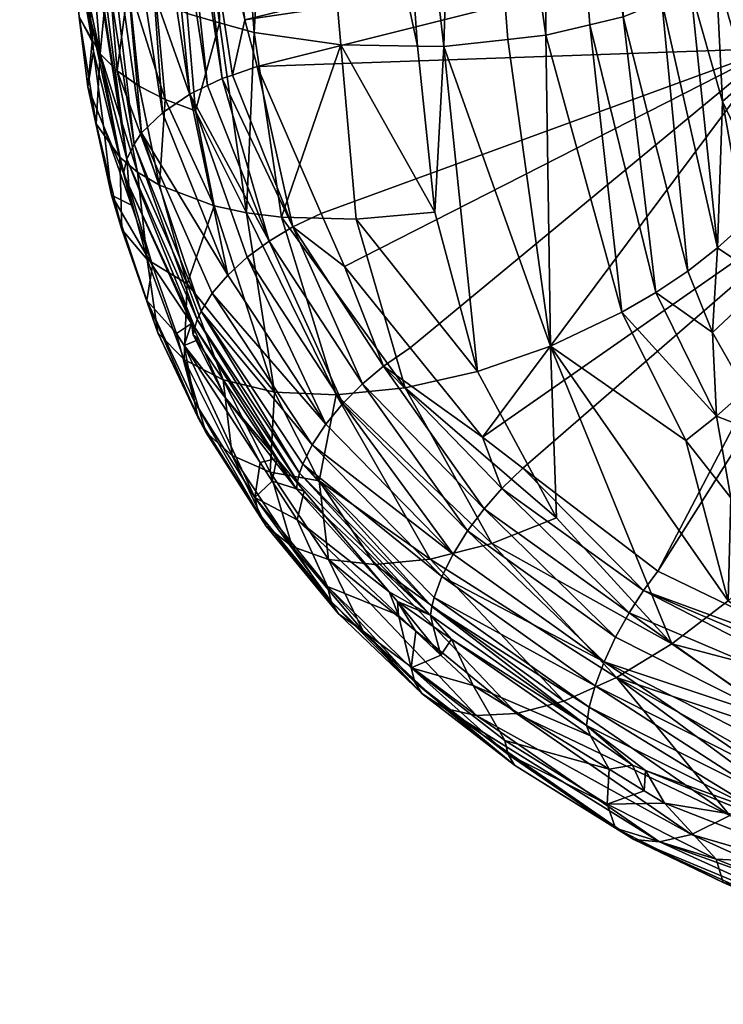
# Model space of a CAD drawing. Extents: x -0.107 to 0.107, y -0.233 to 0.018.
# Tile 1 of 256: x -0.02015 to -0.01244, y -0.23262 to -0.22183. Entities that reach past the tile are written whole.
import ezdxf

# ---------------------------------------------------------------- set-up
doc = ezdxf.new("R2010")
doc.units = 0
doc.layers.add('mesh', color=7, linetype='CONTINUOUS')

msp = doc.modelspace()

# ---------------------------------------------------------------- meshes
at = {"layer": 'mesh'}
mesh = msp.add_polyface(dxfattribs=at)
corners = [(-0.018109, -0.218625, 0.150144), (-0.012928, -0.21831, 0.150456), (-0.012577, -0.220588, 0.151753), (-0.018253, -0.216818, 0.149124), (-0.013209, -0.214805, 0.148498), (-0.018392, -0.214991, 0.148145), (-0.013249, -0.21431, 0.148222), (-0.013325, -0.213353, 0.147688), (-0.018609, -0.212148, 0.146622), (-0.018391, -0.218673, 0.1501), (-0.017681, -0.221835, 0.151981), (-0.01793, -0.222478, 0.152257), (-0.018507, -0.218692, 0.150082), (-0.018088, -0.222555, 0.152209), (-0.018672, -0.218742, 0.150017), (-0.018903, -0.212045, 0.146518), (-0.019188, -0.212104, 0.146429), (-0.017959, -0.221866, 0.144425), (-0.018084, -0.21538, 0.140573), (-0.01885, -0.215181, 0.141045), (-0.016259, -0.215536, 0.140111), (-0.015498, -0.222125, 0.143766), (-0.015306, -0.215482, 0.140151), (-0.018249, -0.212934, 0.139534), (-0.017205, -0.215501, 0.140256), (-0.017373, -0.213016, 0.1392), (-0.016429, -0.213028, 0.139044), (-0.015477, -0.212968, 0.13908), (-0.014407, -0.215342, 0.140369), (-0.014578, -0.212843, 0.139302), (-0.01361, -0.215124, 0.140753), (-0.013779, -0.212658, 0.1397), (-0.013264, -0.214987, 0.141004), (-0.014381, -0.222003, 0.143886), (-0.013533, -0.221801, 0.144166), (-0.018282, -0.222649, 0.152149), (-0.018873, -0.218803, 0.149938), (-0.018314, -0.221766, 0.14463), (-0.017577, -0.221974, 0.144205), (-0.016629, -0.222109, 0.143889), (-0.015788, -0.222121, 0.143798), (-0.014796, -0.222048, 0.143841), (-0.019175, -0.215055, 0.141335), (-0.013899, -0.221888, 0.144045), (-0.013109, -0.221632, 0.144424)]
mesh.append_faces([[corners[k] for k in face] for face in [(0, 1, 2, 2), (3, 1, 0, 0), (3, 4, 1, 1), (5, 4, 3, 3), (5, 6, 4, 4), (5, 7, 6, 6), (8, 7, 5, 5), (9, 0, 10, 10), (11, 12, 9, 9), (13, 14, 12, 12), (15, 9, 12, 12), (9, 3, 0, 0), (9, 5, 3, 3), (15, 5, 9, 9), (16, 12, 14, 14), (16, 15, 12, 12), (17, 18, 19, 19), (20, 21, 22, 22), (18, 23, 19, 19), (24, 25, 18, 18), (20, 26, 24, 24), (22, 27, 20, 20), (28, 29, 22, 22), (30, 31, 28, 28), (30, 32, 31, 31), (33, 28, 22, 22), (28, 34, 30, 30), (35, 36, 14, 14), (17, 19, 37, 37), (38, 18, 17, 17), (38, 24, 18, 18), (39, 24, 38, 38), (24, 40, 20, 20), (24, 39, 40, 40), (22, 21, 41, 41), (20, 40, 21, 21), (42, 37, 19, 19), (33, 22, 41, 41), (43, 28, 33, 33), (30, 34, 44, 44), (28, 43, 34, 34)]])
mesh = msp.add_polyface(dxfattribs=at)
corners = [(-0.019448, -0.22148, 0.149878), (-0.019645, -0.219525, 0.148767), (-0.019602, -0.219382, 0.149015), (-0.01937, -0.221843, 0.15009), (-0.019459, -0.212185, 0.146289), (-0.019188, -0.212104, 0.146429), (-0.018672, -0.218742, 0.150017), (-0.019584, -0.219322, 0.149117), (-0.02004, -0.21252, 0.145623), (-0.019514, -0.219235, 0.149263), (-0.020036, -0.214529, 0.14596), (-0.019186, -0.218951, 0.14972), (-0.019896, -0.212399, 0.145875), (-0.019699, -0.212285, 0.146101), (-0.019354, -0.22207, 0.149624), (-0.019655, -0.219639, 0.148531), (-0.02012, -0.213843, 0.145048), (-0.019676, -0.219599, 0.148208), (-0.019664, -0.219753, 0.148295), (-0.019867, -0.21458, 0.142385), (-0.019175, -0.221245, 0.145619), (-0.019455, -0.214911, 0.141657), (-0.019357, -0.221085, 0.145916), (-0.020096, -0.214204, 0.143195), (-0.019175, -0.215055, 0.141335), (-0.01885, -0.215181, 0.141045), (-0.019334, -0.212689, 0.140332), (-0.019611, -0.212577, 0.140668), (-0.018582, -0.222851, 0.151962), (-0.018873, -0.218803, 0.149938), (-0.018812, -0.223071, 0.151709), (-0.019375, -0.219089, 0.149501), (-0.018892, -0.223196, 0.15154), (-0.018973, -0.22336, 0.151304), (-0.020128, -0.212644, 0.145358), (-0.020148, -0.213473, 0.144845), (-0.019597, -0.220652, 0.146701), (-0.018956, -0.221438, 0.145262), (-0.018655, -0.221598, 0.144955), (-0.018314, -0.221766, 0.14463)]
mesh.append_faces([[corners[k] for k in face] for face in [(0, 1, 2, 2), (3, 0, 2, 2), (4, 5, 6, 6), (7, 8, 9, 9), (1, 10, 2, 2), (11, 12, 13, 13), (14, 15, 1, 1), (10, 1, 15, 15), (15, 16, 10, 10), (15, 17, 16, 16), (18, 17, 15, 15), (19, 20, 21, 21), (19, 22, 20, 20), (23, 22, 19, 19), (24, 25, 26, 26), (24, 27, 21, 21), (26, 27, 24, 24), (28, 11, 29, 29), (30, 31, 11, 11), (32, 9, 31, 31), (33, 7, 9, 9), (33, 2, 7, 7), (8, 31, 9, 9), (8, 12, 31, 31), (4, 6, 29, 29), (7, 34, 8, 8), (2, 34, 7, 7), (2, 10, 34, 34), (13, 29, 11, 11), (13, 4, 29, 29), (11, 31, 12, 12), (16, 34, 10, 10), (16, 23, 35, 35), (16, 36, 23, 23), (17, 36, 16, 16), (18, 36, 17, 17), (21, 20, 37, 37), (23, 36, 22, 22), (38, 24, 37, 37), (38, 39, 24, 24), (24, 21, 37, 37)]])
mesh = msp.add_polyface(dxfattribs=at)
corners = [(-0.010842, -0.223454, 0.153486), (-0.015077, -0.226407, 0.154805), (-0.011898, -0.222148, 0.152678), (-0.016587, -0.224536, 0.153608), (-0.016842, -0.223954, 0.153255), (-0.015868, -0.225427, 0.154178), (-0.017546, -0.222346, 0.152281), (-0.012375, -0.22105, 0.152027), (-0.017681, -0.221835, 0.151981), (-0.012577, -0.220588, 0.151753), (-0.018109, -0.218625, 0.150144), (-0.012185, -0.221002, 0.151987), (-0.017156, -0.224102, 0.153278), (-0.011943, -0.222243, 0.14631), (-0.012225, -0.221141, 0.145202), (-0.012173, -0.22249, 0.145986), (-0.013533, -0.221801, 0.144166), (-0.013177, -0.224822, 0.145966), (-0.012826, -0.224586, 0.146103), (-0.014381, -0.222003, 0.143886), (-0.014329, -0.225408, 0.145828), (-0.013548, -0.225038, 0.145875), (-0.015131, -0.225685, 0.145948), (-0.015597, -0.223941, 0.144853), (-0.016459, -0.224017, 0.145055), (-0.015498, -0.222125, 0.143766), (-0.015924, -0.225866, 0.146222), (-0.017279, -0.223996, 0.14541), (-0.012446, -0.222727, 0.145693), (-0.011937, -0.223789, 0.146783), (-0.012204, -0.224066, 0.146517), (-0.012501, -0.224333, 0.146288), (-0.011956, -0.224697, 0.146921), (-0.012514, -0.221327, 0.144903), (-0.012791, -0.221506, 0.144617), (-0.01201, -0.220903, 0.145596), (-0.013109, -0.221632, 0.144424), (-0.013899, -0.221888, 0.144045), (-0.014796, -0.222048, 0.143841), (-0.015788, -0.222121, 0.143798), (-0.016629, -0.222109, 0.143889), (-0.017577, -0.221974, 0.144205)]
mesh.append_faces([[corners[k] for k in face] for face in [(0, 1, 2, 2), (2, 3, 4, 4), (2, 5, 3, 3), (1, 5, 2, 2), (6, 2, 4, 4), (6, 7, 2, 2), (8, 7, 6, 6), (8, 9, 7, 7), (10, 9, 8, 8), (11, 7, 9, 9), (2, 7, 11, 11), (6, 4, 12, 12), (4, 3, 12, 12), (13, 14, 15, 15), (16, 17, 18, 18), (19, 20, 21, 21), (22, 23, 24, 24), (22, 25, 23, 23), (26, 24, 27, 27), (28, 29, 15, 15), (28, 30, 29, 29), (31, 30, 28, 28), (31, 32, 30, 30), (28, 33, 34, 34), (15, 33, 28, 28), (15, 14, 33, 33), (13, 35, 14, 14), (34, 31, 28, 28), (36, 31, 34, 34), (16, 18, 36, 36), (37, 17, 16, 16), (37, 21, 17, 17), (19, 21, 37, 37), (38, 20, 19, 19), (23, 39, 40, 40), (25, 39, 23, 23), (24, 23, 40, 40), (20, 38, 25, 25), (18, 31, 36, 36), (27, 40, 41, 41), (27, 24, 40, 40)]])
mesh = msp.add_polyface(dxfattribs=at)
corners = [(-0.017156, -0.224102, 0.153278), (-0.017817, -0.222439, 0.152264), (-0.017546, -0.222346, 0.152281), (-0.01793, -0.222478, 0.152257), (-0.017681, -0.221835, 0.151981), (-0.018391, -0.218673, 0.1501), (-0.018088, -0.222555, 0.152209), (-0.018507, -0.218692, 0.150082), (-0.01937, -0.221843, 0.15009), (-0.019354, -0.22207, 0.149624), (-0.019448, -0.22148, 0.149878), (-0.019339, -0.222178, 0.149686), (-0.019011, -0.223514, 0.151064), (-0.01923, -0.222995, 0.150154), (-0.019645, -0.219525, 0.148767), (-0.019664, -0.219753, 0.148295), (-0.019655, -0.219639, 0.148531), (-0.018221, -0.22283, 0.145266), (-0.017661, -0.223947, 0.145645), (-0.017959, -0.221866, 0.144425), (-0.019175, -0.221245, 0.145619), (-0.019357, -0.221085, 0.145916), (-0.019265, -0.222206, 0.146641), (-0.019402, -0.222569, 0.148949), (-0.019078, -0.222391, 0.146258), (-0.018616, -0.223647, 0.146567), (-0.018552, -0.222707, 0.145564), (-0.01884, -0.222559, 0.145896), (-0.019496, -0.221801, 0.147442), (-0.019308, -0.222972, 0.14813), (-0.019049, -0.223339, 0.147321), (-0.018855, -0.223502, 0.146934), (-0.018973, -0.22336, 0.151304), (-0.018282, -0.222649, 0.152149), (-0.018672, -0.218742, 0.150017), (-0.018582, -0.222851, 0.151962), (-0.018873, -0.218803, 0.149938), (-0.018812, -0.223071, 0.151709), (-0.019186, -0.218951, 0.14972), (-0.018892, -0.223196, 0.15154), (-0.019375, -0.219089, 0.149501), (-0.019514, -0.219235, 0.149263), (-0.019602, -0.219382, 0.149015), (-0.018314, -0.221766, 0.14463), (-0.018655, -0.221598, 0.144955), (-0.019597, -0.220652, 0.146701), (-0.018956, -0.221438, 0.145262), (-0.017577, -0.221974, 0.144205)]
mesh.append_faces([[corners[k] for k in face] for face in [(0, 1, 2, 2), (0, 3, 1, 1), (1, 4, 2, 2), (1, 5, 4, 4), (3, 5, 1, 1), (6, 7, 3, 3), (8, 9, 10, 10), (8, 11, 9, 9), (12, 11, 8, 8), (12, 13, 11, 11), (9, 14, 10, 10), (15, 16, 9, 9), (17, 18, 19, 19), (20, 21, 22, 22), (11, 13, 23, 23), (24, 20, 22, 22), (25, 26, 27, 27), (23, 9, 11, 11), (23, 28, 9, 9), (29, 28, 23, 23), (29, 22, 28, 28), (30, 31, 22, 22), (32, 12, 8, 8), (33, 34, 6, 6), (35, 36, 33, 33), (37, 38, 35, 35), (39, 40, 37, 37), (32, 41, 39, 39), (8, 42, 32, 32), (17, 19, 43, 43), (17, 43, 44, 44), (45, 22, 21, 21), (45, 28, 22, 22), (45, 9, 28, 28), (15, 9, 45, 45), (46, 20, 24, 24), (27, 46, 24, 24), (27, 26, 46, 46), (18, 47, 19, 19), (26, 44, 46, 46), (26, 17, 44, 44)]])
mesh = msp.add_polyface(dxfattribs=at)
corners = [(-0.01823, -0.225203, 0.152417), (-0.018264, -0.225161, 0.152067), (-0.01895, -0.223648, 0.151145), (-0.017412, -0.224257, 0.153248), (-0.01793, -0.222478, 0.152257), (-0.017156, -0.224102, 0.153278), (-0.018088, -0.222555, 0.152209), (-0.018924, -0.223866, 0.150677), (-0.019011, -0.223514, 0.151064), (-0.018692, -0.224526, 0.151074), (-0.01923, -0.222995, 0.150154), (-0.01914, -0.223753, 0.149646), (-0.018755, -0.224908, 0.150341), (-0.019028, -0.224131, 0.148821), (-0.019308, -0.222972, 0.14813), (-0.019049, -0.223339, 0.147321), (-0.019402, -0.222569, 0.148949), (-0.019078, -0.222391, 0.146258), (-0.019265, -0.222206, 0.146641), (-0.018855, -0.223502, 0.146934), (-0.018616, -0.223647, 0.146567), (-0.018313, -0.224725, 0.147236), (-0.01884, -0.222559, 0.145896), (-0.018015, -0.223872, 0.145918), (-0.018552, -0.222707, 0.145564), (-0.016678, -0.225944, 0.146644), (-0.017279, -0.223996, 0.14541), (-0.017661, -0.223947, 0.145645), (-0.018749, -0.224459, 0.148003), (-0.018221, -0.22283, 0.145266), (-0.017355, -0.225914, 0.147206), (-0.017654, -0.224435, 0.153167), (-0.018282, -0.222649, 0.152149), (-0.018973, -0.22336, 0.151304), (-0.018892, -0.223196, 0.15154), (-0.018201, -0.225116, 0.152534), (-0.018812, -0.223071, 0.151709), (-0.01816, -0.225024, 0.152648), (-0.018038, -0.22483, 0.152858), (-0.017867, -0.22463, 0.153035), (-0.018582, -0.222851, 0.151962), (-0.017577, -0.221974, 0.144205)]
mesh.append_faces([[corners[k] for k in face] for face in [(0, 1, 2, 2), (3, 4, 5, 5), (3, 6, 4, 4), (2, 7, 8, 8), (2, 9, 7, 7), (1, 9, 2, 2), (7, 10, 8, 8), (11, 10, 7, 7), (11, 12, 13, 13), (11, 9, 12, 12), (7, 9, 11, 11), (14, 13, 15, 15), (14, 11, 13, 13), (16, 11, 14, 14), (16, 10, 11, 11), (17, 18, 19, 19), (20, 19, 21, 21), (20, 17, 19, 19), (22, 17, 20, 20), (20, 23, 24, 24), (21, 23, 20, 20), (25, 26, 27, 27), (13, 28, 15, 15), (23, 29, 24, 24), (23, 27, 29, 29), (30, 27, 23, 23), (15, 18, 14, 14), (28, 19, 15, 15), (28, 21, 19, 19), (31, 32, 3, 3), (32, 6, 3, 3), (33, 2, 8, 8), (33, 0, 2, 2), (34, 35, 33, 33), (36, 37, 34, 34), (36, 38, 37, 37), (36, 39, 38, 38), (40, 39, 36, 36), (39, 32, 31, 31), (40, 32, 39, 39), (27, 26, 41, 41)]])
mesh = msp.add_polyface(dxfattribs=at)
corners = [(-0.01639, -0.225822, 0.154231), (-0.017412, -0.224257, 0.153248), (-0.017156, -0.224102, 0.153278), (-0.017114, -0.226976, 0.153365), (-0.017031, -0.226996, 0.153224), (-0.017331, -0.226641, 0.152994), (-0.017895, -0.225973, 0.152562), (-0.016793, -0.226263, 0.154061), (-0.016942, -0.226489, 0.153901), (-0.018038, -0.22483, 0.152858), (-0.015397, -0.227687, 0.154996), (-0.017046, -0.226703, 0.153703), (-0.01816, -0.225024, 0.152648), (-0.01708, -0.226801, 0.153594), (-0.017103, -0.226892, 0.153481), (-0.018201, -0.225116, 0.152534), (-0.015056, -0.227191, 0.155128), (-0.016162, -0.22563, 0.154237), (-0.014862, -0.226969, 0.155113), (-0.016587, -0.224536, 0.153608), (-0.015239, -0.227434, 0.15509), (-0.016605, -0.226037, 0.154173), (-0.017654, -0.224435, 0.153167), (-0.015077, -0.226407, 0.154805), (-0.014634, -0.226745, 0.155034), (-0.015868, -0.225427, 0.154178), (-0.017867, -0.22463, 0.153035), (-0.015631, -0.228263, 0.154556), (-0.01823, -0.225203, 0.152417), (-0.017379, -0.226889, 0.152544), (-0.017105, -0.22731, 0.15281), (-0.017513, -0.226683, 0.152413), (-0.014329, -0.225408, 0.145828), (-0.015498, -0.222125, 0.143766), (-0.015131, -0.225685, 0.145948), (-0.017571, -0.227068, 0.15169), (-0.017355, -0.225914, 0.147206), (-0.017401, -0.226791, 0.148546), (-0.016864, -0.226885, 0.147837), (-0.017917, -0.225778, 0.147895), (-0.015924, -0.225866, 0.146222), (-0.016459, -0.224017, 0.145055), (-0.014265, -0.22729, 0.147008), (-0.016678, -0.225944, 0.146644), (-0.017279, -0.223996, 0.14541), (-0.014974, -0.22757, 0.147351), (-0.017661, -0.223947, 0.145645), (-0.015648, -0.227742, 0.147835)]
mesh.append_faces([[corners[k] for k in face] for face in [(0, 1, 2, 2), (3, 4, 5, 5), (6, 3, 5, 5), (7, 8, 9, 9), (10, 8, 7, 7), (11, 12, 8, 8), (13, 12, 11, 11), (14, 15, 13, 13), (16, 17, 18, 18), (0, 17, 16, 16), (2, 17, 0, 0), (2, 19, 17, 17), (20, 0, 16, 16), (21, 0, 20, 20), (21, 1, 0, 0), (22, 1, 21, 21), (18, 23, 24, 24), (17, 23, 18, 18), (17, 25, 23, 23), (19, 25, 17, 17), (7, 21, 10, 10), (7, 22, 21, 21), (26, 22, 7, 7), (27, 13, 11, 11), (3, 28, 14, 14), (29, 4, 30, 30), (29, 5, 4, 4), (31, 5, 29, 29), (31, 6, 5, 5), (32, 33, 34, 34), (31, 29, 35, 35), (36, 37, 38, 38), (39, 37, 36, 36), (40, 34, 41, 41), (42, 34, 40, 40), (42, 32, 34, 34), (43, 40, 44, 44), (45, 40, 43, 43), (45, 42, 40, 40), (36, 43, 46, 46), (38, 43, 36, 36), (38, 47, 43, 43)]])
mesh = msp.add_polyface(dxfattribs=at)
corners = [(-0.017895, -0.225973, 0.152562), (-0.018246, -0.225284, 0.152299), (-0.017114, -0.226976, 0.153365), (-0.018185, -0.225335, 0.152173), (-0.01816, -0.225024, 0.152648), (-0.018038, -0.22483, 0.152858), (-0.016942, -0.226489, 0.153901), (-0.016793, -0.226263, 0.154061), (-0.017867, -0.22463, 0.153035), (-0.01708, -0.226801, 0.153594), (-0.018201, -0.225116, 0.152534), (-0.017103, -0.226892, 0.153481), (-0.01823, -0.225203, 0.152417), (-0.018892, -0.223196, 0.15154), (-0.018264, -0.225161, 0.152067), (-0.018344, -0.225402, 0.151604), (-0.017513, -0.226683, 0.152413), (-0.018431, -0.225269, 0.151519), (-0.018692, -0.224526, 0.151074), (-0.018755, -0.224908, 0.150341), (-0.018233, -0.226019, 0.151026), (-0.017571, -0.227068, 0.15169), (-0.018313, -0.224725, 0.147236), (-0.017355, -0.225914, 0.147206), (-0.018015, -0.223872, 0.145918), (-0.017917, -0.225778, 0.147895), (-0.019028, -0.224131, 0.148821), (-0.018634, -0.225262, 0.149509), (-0.018749, -0.224459, 0.148003), (-0.018193, -0.226196, 0.15061), (-0.01753, -0.227239, 0.151273), (-0.01782, -0.226608, 0.149346), (-0.018107, -0.226352, 0.150188), (-0.017445, -0.227382, 0.150847), (-0.018347, -0.225555, 0.148679), (-0.017401, -0.226791, 0.148546), (-0.017163, -0.227604, 0.149993), (-0.018973, -0.22336, 0.151304)]
mesh.append_faces([[corners[k] for k in face] for face in [(0, 1, 2, 2), (3, 1, 0, 0), (4, 5, 6, 6), (7, 5, 8, 8), (9, 10, 4, 4), (11, 12, 10, 10), (13, 4, 10, 10), (1, 12, 2, 2), (1, 14, 12, 12), (3, 14, 1, 1), (15, 0, 16, 16), (15, 3, 0, 0), (14, 3, 15, 15), (14, 17, 18, 18), (15, 17, 14, 14), (17, 19, 18, 18), (17, 20, 19, 19), (15, 20, 17, 17), (15, 21, 20, 20), (16, 21, 15, 15), (22, 23, 24, 24), (25, 23, 22, 22), (26, 27, 28, 28), (19, 27, 26, 26), (19, 29, 27, 27), (20, 29, 19, 19), (20, 30, 29, 29), (21, 30, 20, 20), (31, 32, 33, 33), (34, 32, 31, 31), (33, 29, 30, 30), (32, 29, 33, 33), (32, 27, 29, 29), (34, 27, 32, 32), (34, 28, 27, 27), (34, 22, 28, 28), (34, 25, 22, 22), (31, 25, 34, 34), (31, 35, 25, 25), (36, 35, 31, 31), (37, 10, 12, 12)]])
mesh = msp.add_polyface(dxfattribs=at)
corners = [(-0.010481, -0.22909, 0.156681), (-0.010507, -0.223701, 0.153646), (-0.009433, -0.224496, 0.154161), (-0.013153, -0.227874, 0.155799), (-0.010842, -0.223454, 0.153486), (-0.010848, -0.228987, 0.1566), (-0.014634, -0.226745, 0.155034), (-0.015077, -0.226407, 0.154805), (-0.012192, -0.225893, 0.146956), (-0.011621, -0.225289, 0.147313), (-0.011956, -0.224697, 0.146921), (-0.011774, -0.227638, 0.147625), (-0.011205, -0.227005, 0.147727), (-0.01174, -0.226477, 0.147355), (-0.009508, -0.227134, 0.148618), (-0.009741, -0.226035, 0.148792), (-0.010137, -0.22676, 0.148342), (-0.00915, -0.226388, 0.14905), (-0.009427, -0.225341, 0.149372), (-0.011202, -0.225833, 0.147685), (-0.012826, -0.224586, 0.146103), (-0.012555, -0.22526, 0.146536), (-0.012501, -0.224333, 0.146288), (-0.013177, -0.224822, 0.145966), (-0.01251, -0.226175, 0.14685), (-0.013548, -0.225038, 0.145875), (-0.012845, -0.226441, 0.146793), (-0.014329, -0.225408, 0.145828), (-0.011461, -0.224099, 0.14746), (-0.011142, -0.224654, 0.147827), (-0.010275, -0.225627, 0.1485), (-0.010746, -0.225165, 0.148176), (-0.010704, -0.226326, 0.14803), (-0.010387, -0.224512, 0.148786), (-0.009936, -0.224951, 0.149093), (-0.012381, -0.2282, 0.147714), (-0.012353, -0.227069, 0.147223), (-0.010598, -0.227472, 0.148063), (-0.009815, -0.224645, 0.149432), (-0.009314, -0.22503, 0.149706), (-0.00974, -0.224374, 0.149801)]
mesh.append_faces([[corners[k] for k in face] for face in [(0, 1, 2, 2), (1, 3, 4, 4), (0, 5, 1, 1), (4, 6, 7, 7), (3, 6, 4, 4), (8, 9, 10, 10), (11, 12, 13, 13), (14, 15, 16, 16), (17, 18, 15, 15), (13, 9, 8, 8), (13, 19, 9, 9), (12, 19, 13, 13), (20, 21, 22, 22), (23, 21, 20, 20), (23, 24, 21, 21), (25, 24, 23, 23), (25, 26, 24, 24), (27, 26, 25, 25), (9, 28, 10, 10), (19, 29, 9, 9), (30, 31, 32, 32), (30, 33, 31, 31), (34, 33, 30, 30), (19, 31, 29, 29), (19, 32, 31, 31), (12, 32, 19, 19), (35, 26, 27, 27), (36, 24, 26, 26), (37, 32, 12, 12), (16, 32, 37, 37), (16, 30, 32, 32), (15, 30, 16, 16), (15, 34, 30, 30), (18, 34, 15, 15), (18, 38, 34, 34), (39, 40, 38, 38), (21, 10, 22, 22), (21, 8, 10, 10), (24, 8, 21, 21), (24, 13, 8, 8), (36, 13, 24, 24), (36, 11, 13, 13)]])
mesh = msp.add_polyface(dxfattribs=at)
corners = [(-0.010507, -0.223701, 0.153646), (-0.010848, -0.228987, 0.1566), (-0.013153, -0.227874, 0.155799), (-0.008086, -0.225064, 0.154553), (-0.009573, -0.229345, 0.15688), (-0.010481, -0.22909, 0.156681), (-0.015056, -0.227191, 0.155128), (-0.013468, -0.228331, 0.15591), (-0.013616, -0.228596, 0.155888), (-0.014862, -0.226969, 0.155113), (-0.013311, -0.228087, 0.155878), (-0.014634, -0.226745, 0.155034), (-0.0118, -0.229515, 0.156549), (-0.011896, -0.229799, 0.156479), (-0.013743, -0.228868, 0.155807), (-0.009683, -0.229636, 0.157014), (-0.00977, -0.229905, 0.157068), (-0.015239, -0.227434, 0.15509), (-0.013841, -0.229129, 0.155672), (-0.011969, -0.23007, 0.15635), (-0.015521, -0.227934, 0.15485), (-0.010897, -0.229224, 0.148469), (-0.010397, -0.228583, 0.148317), (-0.011119, -0.228144, 0.14799), (-0.008616, -0.228877, 0.148808), (-0.010157, -0.228236, 0.148313), (-0.009926, -0.227876, 0.148362), (-0.009203, -0.228214, 0.148618), (-0.009508, -0.227134, 0.148618), (-0.010598, -0.227472, 0.148063), (-0.010137, -0.22676, 0.148342), (-0.014974, -0.22757, 0.147351), (-0.013608, -0.229039, 0.148383), (-0.012999, -0.22867, 0.147974), (-0.014329, -0.225408, 0.145828), (-0.014265, -0.22729, 0.147008), (-0.012381, -0.2282, 0.147714), (-0.012353, -0.227069, 0.147223), (-0.012845, -0.226441, 0.146793), (-0.008992, -0.229621, 0.148919), (-0.011774, -0.227638, 0.147625), (-0.011205, -0.227005, 0.147727), (-0.011403, -0.229775, 0.148792)]
mesh.append_faces([[corners[k] for k in face] for face in [(0, 1, 2, 2), (3, 4, 5, 5), (6, 7, 8, 8), (9, 10, 7, 7), (10, 2, 1, 1), (10, 11, 2, 2), (9, 11, 10, 10), (12, 13, 14, 14), (5, 4, 15, 15), (15, 1, 5, 5), (15, 10, 1, 1), (16, 10, 15, 15), (16, 7, 10, 10), (12, 7, 16, 16), (12, 8, 7, 7), (14, 8, 12, 12), (14, 17, 8, 8), (18, 14, 19, 19), (18, 20, 14, 14), (21, 22, 23, 23), (24, 25, 22, 22), (24, 26, 25, 25), (27, 28, 26, 26), (25, 23, 22, 22), (25, 29, 23, 23), (26, 29, 25, 25), (26, 30, 29, 29), (28, 30, 26, 26), (31, 32, 33, 33), (33, 34, 35, 35), (36, 34, 33, 33), (37, 38, 36, 36), (21, 39, 22, 22), (23, 40, 21, 21), (23, 41, 40, 40), (29, 41, 23, 23), (36, 40, 37, 37), (36, 21, 40, 40), (33, 21, 36, 36), (33, 42, 21, 21), (32, 42, 33, 33)]])
mesh = msp.add_polyface(dxfattribs=at)
corners = [(-0.013934, -0.229564, 0.155278), (-0.015647, -0.228357, 0.154445), (-0.015631, -0.228263, 0.154556), (-0.015415, -0.228619, 0.154293), (-0.013893, -0.229679, 0.155028), (-0.015617, -0.228479, 0.154196), (-0.015521, -0.227934, 0.15485), (-0.015397, -0.227687, 0.154996), (-0.013743, -0.228868, 0.155807), (-0.015056, -0.227191, 0.155128), (-0.014862, -0.226969, 0.155113), (-0.013468, -0.228331, 0.15591), (-0.015239, -0.227434, 0.15509), (-0.013616, -0.228596, 0.155888), (-0.013905, -0.229365, 0.15549), (-0.015605, -0.228161, 0.154662), (-0.013841, -0.229129, 0.155672), (-0.016605, -0.226037, 0.154173), (-0.015178, -0.229127, 0.154024), (-0.013687, -0.230042, 0.154673), (-0.01483, -0.229728, 0.153468), (-0.015856, -0.228932, 0.152919), (-0.014974, -0.22757, 0.147351), (-0.015648, -0.227742, 0.147835), (-0.013608, -0.229039, 0.148383), (-0.016678, -0.225944, 0.146644), (-0.012999, -0.22867, 0.147974), (-0.014265, -0.22729, 0.147008), (-0.014795, -0.229884, 0.153048), (-0.015818, -0.229091, 0.1525), (-0.01371, -0.230428, 0.153965), (-0.01549, -0.229379, 0.151195), (-0.014724, -0.23, 0.152615), (-0.013416, -0.230815, 0.152225), (-0.01574, -0.229215, 0.152069), (-0.016383, -0.228531, 0.150613), (-0.01514, -0.229454, 0.150354), (-0.012784, -0.230758, 0.150567), (-0.014704, -0.229435, 0.149589), (-0.014184, -0.229297, 0.148926), (-0.016254, -0.227801, 0.148449), (-0.013136, -0.230838, 0.151363), (-0.016006, -0.228207, 0.154008), (-0.015531, -0.228795, 0.153802), (-0.015806, -0.228535, 0.153629)]
mesh.append_faces([[corners[k] for k in face] for face in [(0, 1, 2, 2), (3, 0, 4, 4), (3, 1, 0, 0), (5, 1, 3, 3), (6, 7, 8, 8), (9, 10, 11, 11), (12, 9, 13, 13), (14, 0, 2, 2), (14, 15, 16, 16), (2, 15, 14, 14), (7, 12, 8, 8), (7, 17, 12, 12), (15, 6, 16, 16), (4, 18, 3, 3), (4, 19, 18, 18), (18, 20, 21, 21), (19, 20, 18, 18), (22, 23, 24, 24), (25, 23, 22, 22), (26, 27, 22, 22), (21, 28, 29, 29), (20, 28, 21, 21), (20, 30, 28, 28), (19, 30, 20, 20), (31, 32, 33, 33), (31, 34, 32, 32), (35, 34, 31, 31), (32, 29, 28, 28), (34, 29, 32, 32), (36, 37, 38, 38), (23, 39, 24, 24), (40, 39, 23, 23), (38, 39, 40, 40), (31, 41, 36, 36), (33, 41, 31, 31), (5, 42, 1, 1), (42, 43, 44, 44), (3, 43, 5, 5), (18, 43, 3, 3), (21, 44, 43, 43), (18, 21, 43, 43)]])
mesh = msp.add_polyface(dxfattribs=at)
corners = [(-0.017114, -0.226976, 0.153365), (-0.016098, -0.228099, 0.153938), (-0.017031, -0.226996, 0.153224), (-0.015647, -0.228357, 0.154445), (-0.015521, -0.227934, 0.15485), (-0.016942, -0.226489, 0.153901), (-0.015397, -0.227687, 0.154996), (-0.017046, -0.226703, 0.153703), (-0.015605, -0.228161, 0.154662), (-0.015631, -0.228263, 0.154556), (-0.01708, -0.226801, 0.153594), (-0.017103, -0.226892, 0.153481), (-0.017105, -0.22731, 0.15281), (-0.015996, -0.228356, 0.153509), (-0.016775, -0.228043, 0.152324), (-0.015856, -0.228932, 0.152919), (-0.017571, -0.227068, 0.15169), (-0.017379, -0.226889, 0.152544), (-0.015806, -0.228535, 0.153629), (-0.016864, -0.226885, 0.147837), (-0.017401, -0.226791, 0.148546), (-0.016762, -0.227748, 0.149178), (-0.016734, -0.228208, 0.151906), (-0.01753, -0.227239, 0.151273), (-0.015818, -0.229091, 0.1525), (-0.016383, -0.228531, 0.150613), (-0.016652, -0.22834, 0.151477), (-0.01574, -0.229215, 0.152069), (-0.017163, -0.227604, 0.149993), (-0.017445, -0.227382, 0.150847), (-0.01782, -0.226608, 0.149346), (-0.016254, -0.227801, 0.148449), (-0.014704, -0.229435, 0.149589), (-0.01514, -0.229454, 0.150354), (-0.015648, -0.227742, 0.147835), (-0.01549, -0.229379, 0.151195), (-0.016006, -0.228207, 0.154008), (-0.015617, -0.228479, 0.154196), (-0.015531, -0.228795, 0.153802)]
mesh.append_faces([[corners[k] for k in face] for face in [(0, 1, 2, 2), (3, 1, 0, 0), (4, 5, 6, 6), (7, 5, 4, 4), (8, 7, 4, 4), (9, 7, 8, 8), (3, 10, 9, 9), (3, 11, 10, 10), (0, 11, 3, 3), (12, 1, 13, 13), (12, 2, 1, 1), (14, 13, 15, 15), (14, 12, 13, 13), (16, 12, 14, 14), (16, 17, 12, 12), (13, 18, 15, 15), (19, 20, 21, 21), (16, 22, 23, 23), (14, 22, 16, 16), (14, 24, 22, 22), (15, 24, 14, 14), (25, 26, 27, 27), (28, 26, 25, 25), (28, 29, 26, 26), (30, 29, 28, 28), (27, 22, 24, 24), (26, 22, 27, 27), (26, 23, 22, 22), (29, 23, 26, 26), (21, 31, 19, 19), (21, 32, 31, 31), (33, 32, 21, 21), (31, 34, 19, 19), (28, 21, 20, 20), (25, 21, 28, 28), (25, 33, 21, 21), (35, 33, 25, 25), (3, 36, 1, 1), (37, 38, 36, 36), (13, 36, 18, 18), (13, 1, 36, 36)]])
mesh = msp.add_polyface(dxfattribs=at)
corners = [(-0.013934, -0.229564, 0.155278), (-0.013433, -0.23, 0.15525), (-0.013893, -0.229679, 0.155028), (-0.013288, -0.230059, 0.155295), (-0.012032, -0.23051, 0.155964), (-0.011985, -0.230593, 0.155694), (-0.011337, -0.230858, 0.155893), (-0.013905, -0.229365, 0.15549), (-0.012014, -0.230311, 0.156174), (-0.013841, -0.229129, 0.155672), (-0.011969, -0.23007, 0.15635), (-0.013743, -0.228868, 0.155807), (-0.011896, -0.229799, 0.156479), (-0.013687, -0.230042, 0.154673), (-0.013302, -0.230279, 0.15484), (-0.013082, -0.230414, 0.154936), (-0.011361, -0.231087, 0.155444), (-0.011261, -0.231529, 0.154787), (-0.011197, -0.231783, 0.153934), (-0.012436, -0.231285, 0.153551), (-0.01371, -0.230428, 0.153965), (-0.013416, -0.230815, 0.152225), (-0.011059, -0.231887, 0.153044), (-0.012516, -0.231028, 0.154405), (-0.013616, -0.230691, 0.153111), (-0.014724, -0.23, 0.152615), (-0.014795, -0.229884, 0.153048), (-0.013136, -0.230838, 0.151363), (-0.012784, -0.230758, 0.150567), (-0.01514, -0.229454, 0.150354), (-0.0106, -0.231748, 0.151347), (-0.010858, -0.231876, 0.152169), (-0.013608, -0.229039, 0.148383), (-0.012365, -0.230552, 0.14986), (-0.01029, -0.231487, 0.150601), (-0.014184, -0.229297, 0.148926), (-0.014704, -0.229435, 0.149589), (-0.009941, -0.231096, 0.149955)]
mesh.append_faces([[corners[k] for k in face] for face in [(0, 1, 2, 2), (0, 3, 1, 1), (4, 3, 0, 0), (4, 5, 3, 3), (6, 5, 4, 4), (7, 4, 0, 0), (8, 4, 7, 7), (8, 9, 10, 10), (7, 9, 8, 8), (10, 11, 12, 12), (1, 13, 2, 2), (1, 14, 13, 13), (3, 14, 1, 1), (3, 15, 14, 14), (5, 15, 3, 3), (5, 16, 15, 15), (6, 16, 5, 5), (17, 18, 19, 19), (20, 14, 15, 15), (13, 14, 20, 20), (21, 19, 22, 22), (19, 23, 17, 17), (19, 24, 23, 23), (21, 24, 19, 19), (21, 25, 24, 24), (23, 15, 16, 16), (23, 20, 15, 15), (24, 20, 23, 23), (24, 26, 20, 20), (25, 26, 24, 24), (27, 28, 29, 29), (27, 30, 28, 28), (31, 30, 27, 27), (32, 33, 34, 34), (32, 35, 33, 33), (36, 33, 35, 35), (28, 33, 36, 36), (28, 34, 33, 33), (21, 31, 27, 27), (22, 31, 21, 21), (34, 37, 32, 32)]])
mesh = msp.add_polyface(dxfattribs=at)
corners = [(-0.00985, -0.230194, 0.157066), (-0.009917, -0.230487, 0.157002), (-0.011896, -0.229799, 0.156479), (-0.0118, -0.229515, 0.156549), (-0.00977, -0.229905, 0.157068), (-0.010006, -0.231205, 0.156496), (-0.009414, -0.231423, 0.156335), (-0.009986, -0.231313, 0.156242), (-0.011337, -0.230858, 0.155893), (-0.012032, -0.23051, 0.155964), (-0.010437, -0.231227, 0.156169), (-0.012014, -0.230311, 0.156174), (-0.009996, -0.231006, 0.156705), (-0.011969, -0.23007, 0.15635), (-0.009967, -0.230763, 0.156878), (-0.010355, -0.23148, 0.155741), (-0.009439, -0.23168, 0.155908), (-0.011238, -0.231134, 0.15548), (-0.011361, -0.231087, 0.155444), (-0.009956, -0.231935, 0.155108), (-0.011197, -0.231783, 0.153934), (-0.011261, -0.231529, 0.154787), (-0.00991, -0.232189, 0.154259), (-0.008519, -0.232619, 0.153644), (-0.011059, -0.231887, 0.153044), (-0.012436, -0.231285, 0.153551), (-0.012516, -0.231028, 0.154405), (-0.010858, -0.231876, 0.152169), (-0.008244, -0.232424, 0.151923), (-0.0106, -0.231748, 0.151347), (-0.008402, -0.232591, 0.152764), (-0.01029, -0.231487, 0.150601), (-0.012784, -0.230758, 0.150567), (-0.008049, -0.232116, 0.151146), (-0.010897, -0.229224, 0.148469), (-0.009184, -0.229965, 0.149047), (-0.008992, -0.229621, 0.148919), (-0.011403, -0.229775, 0.148792), (-0.009568, -0.230584, 0.149429), (-0.009941, -0.231096, 0.149955), (-0.013608, -0.229039, 0.148383), (-0.007825, -0.231673, 0.150458)]
mesh.append_faces([[corners[k] for k in face] for face in [(0, 1, 2, 2), (3, 0, 2, 2), (4, 0, 3, 3), (5, 6, 7, 7), (5, 8, 9, 9), (5, 10, 8, 8), (7, 10, 5, 5), (11, 5, 9, 9), (12, 5, 11, 11), (12, 13, 14, 14), (11, 13, 12, 12), (14, 2, 1, 1), (13, 2, 14, 14), (15, 6, 16, 16), (8, 17, 18, 18), (10, 17, 8, 8), (10, 15, 17, 17), (7, 15, 10, 10), (7, 6, 15, 15), (19, 20, 21, 21), (15, 21, 17, 17), (15, 19, 21, 21), (16, 19, 15, 15), (22, 23, 24, 24), (22, 20, 19, 19), (24, 20, 22, 22), (24, 25, 20, 20), (21, 18, 17, 17), (21, 26, 18, 18), (27, 28, 29, 29), (30, 28, 27, 27), (29, 31, 32, 32), (29, 33, 31, 31), (34, 35, 36, 36), (37, 35, 34, 34), (37, 38, 35, 35), (39, 38, 37, 37), (24, 30, 27, 27), (23, 30, 24, 24), (40, 39, 37, 37), (31, 41, 39, 39)]])

doc.saveas('drawing.dxf')
